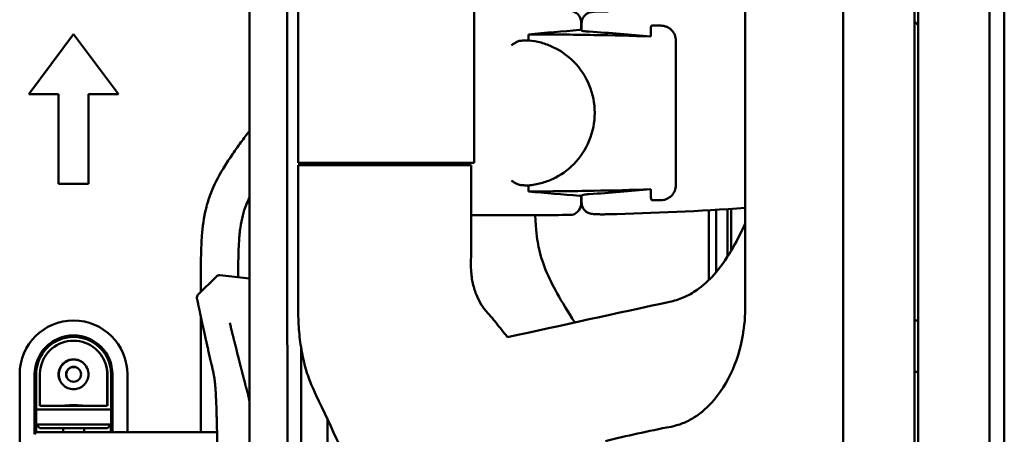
# Model space of a CAD drawing. Header units: millimetres. Extents: x 0 to 4878, y -120 to 1682.
# Tile 137 of 256: x 648 to 779, y 1088 to 1143. Entities that reach past the tile are written whole.
import ezdxf

# ---------------------------------------------------------------- set-up
doc = ezdxf.new("R2010")
doc.units = ezdxf.units.MM
doc.header["$LTSCALE"] = 2
doc.layers.add('Sichtbar (ISO)', color=7, linetype='Continuous', lineweight=50)

msp = doc.modelspace()

# ---------------------------------------------------------------- linework, layer by layer
at = {"layer": 'Sichtbar (ISO)'}
for p, q in [((767.4578, 945.5136), (767.4578, 1445.5136)), ((678.5578, 1322.9603), (678.5578, 1067.795)), ((757.9151, 1080.9223), (757.9151, 1310.1049)), ((744.8256, 1104.5506), (744.8256, 1286.4766)), ((708.5697, 1123.8136), (708.5697, 1267.2136)), ((777.4585, 945.6136), (777.4585, 1195.4636)), ((779.4585, 945.6136), (779.4585, 1195.4636)), ((767.9585, 1169.5386), (767.9585, 1081.0386)), ((767.4578, 1141.5136), (767.4578, 1149.5136)), ((722.886, 1141.6424), (722.886, 1142.6621)), ((722.9578, 1142.5139), (722.9578, 1142.5139)), ((722.9578, 1142.5139), (722.9578, 1141.5366)), ((767.4578, 1142.7394), (767.9585, 1142.2386)), ((767.458, 1133.4767), (767.458, 1142.7392)), ((767.458, 1134.8763), (767.458, 1142.7391)), ((767.458, 1142.7391), (767.458, 1142.5866)), ((767.458, 1134.8763), (767.458, 1142.7391)), ((767.458, 1142.5866), (767.458, 1142.7391)), ((767.458, 1142.7391), (767.458, 1142.5866)), ((767.458, 1142.5866), (767.458, 1142.7391)), ((767.458, 1141.5136), (767.458, 1142.5866)), ((732.2032, 1140.7365), (732.2032, 1141.753)), ((733.5453, 1142.1878), (732.4134, 1142.1878)), ((767.458, 1132.0136), (767.458, 1141.5136)), ((767.458, 1132.0136), (767.458, 1141.5136)), ((649.0328, 1133.0386), (655.0328, 1141.0386)), ((655.0328, 1141.0386), (661.0328, 1133.0386)), ((715.8548, 1140.2223), (715.8548, 1141.0196)), ((735.5453, 1120.8394), (735.5453, 1140.1878)), ((767.458, 1134.8763), (767.458, 1133.4767)), ((767.458, 1134.8763), (767.458, 1133.4767)), ((767.458, 1133.4767), (767.4578, 1133.4767)), ((767.458, 1132.1689), (767.458, 1133.4767)), ((653.0328, 1133.0386), (649.0328, 1133.0386)), ((653.0328, 1121.0386), (653.0328, 1133.0386)), ((661.0328, 1133.0386), (657.0328, 1133.0386)), ((657.0328, 1133.0386), (657.0328, 1121.0386)), ((767.4578, 1132.1689), (767.458, 1132.1689)), ((767.458, 1116.0136), (767.458, 1132.1689)), ((767.458, 1132.0136), (767.458, 1132.0136)), ((767.458, 1132.0136), (767.458, 1132.0136)), ((767.4581, 1132.1688), (767.4581, 1129.0136)), ((767.458, 1129.0136), (767.458, 1129.0136)), ((767.458, 1102.7386), (767.458, 1129.0136)), ((767.458, 1129.0136), (767.458, 1129.0136)), ((767.458, 1113.6367), (767.458, 1129.0136)), ((685.0678, 1123.5136), (690.7224, 1123.5136)), ((685.0678, 1123.5136), (685.0678, 1103.9621)), ((689.5744, 1123.5136), (689.5744, 1123.8136)), ((693.1305, 1123.8136), (690.5466, 1123.8136)), ((690.7224, 1123.5136), (693.3468, 1123.5136)), ((693.1305, 1123.8136), (707.0139, 1123.8136)), ((708.2081, 1123.5136), (693.3468, 1123.5136)), ((693.7436, 1123.8136), (693.7436, 1123.5136)), ((702.0678, 1123.5136), (702.0678, 1123.8136)), ((707.0139, 1123.8136), (708.5697, 1123.8136)), ((708.2081, 1123.5136), (708.2081, 1111.9201)), ((657.0328, 1121.0386), (653.0328, 1121.0386)), ((715.8548, 1120.0076), (715.8548, 1120.805)), ((732.2032, 1119.2742), (732.2032, 1120.2907)), ((722.886, 1119.3848), (722.886, 1118.3652)), ((722.9578, 1119.4907), (722.9578, 1118.5134)), ((732.4134, 1118.8394), (733.5453, 1118.8394)), ((722.9578, 1118.5134), (722.9578, 1118.5134)), ((742.4578, 1111.2888), (742.4578, 1117.636)), ((742.9578, 1117.6677), (742.9578, 1112.0979)), ((708.2081, 1116.8443), (717.3063, 1116.8443)), ((767.458, 1104.7717), (767.458, 1116.0136)), ((767.458, 1109.5136), (767.458, 1113.6367)), ((767.458, 1113.6367), (767.458, 1113.6367)), ((767.458, 1112.7412), (767.458, 1104.7716)), ((674.1863, 1108.6501), (671.6674, 1106.1751)), ((678.5578, 1108.3795), (674.5881, 1108.7907)), ((767.458, 1105.3905), (767.458, 1109.5136)), ((672.0328, 1106.5341), (672.0328, 1108.0516)), ((671.5299, 1105.7093), (671.5283, 1105.7168)), ((672.0328, 1104.5962), (672.0328, 1104.5962)), ((767.458, 1102.7386), (767.458, 1105.3905)), ((767.458, 1105.3905), (767.458, 1105.3905)), ((767.458, 1102.7386), (767.458, 1104.7717)), ((767.458, 1102.7386), (767.458, 1104.7716)), ((672.0328, 1087.7889), (672.0328, 1103.3263)), ((767.9585, 1102.7386), (767.4578, 1102.7386)), ((677.0328, 1097.9377), (677.0328, 1097.9377)), ((647.8328, 1045.5386), (647.8328, 1095.5386)), ((649.8328, 1095.5386), (649.8328, 1087.5389)), ((650.0328, 1095.5387), (650.0328, 1090.8386)), ((650.5328, 1095.6121), (650.5328, 1091.3386)), ((659.5328, 1091.3386), (659.5328, 1095.6117)), ((659.5578, 1091.3136), (659.5578, 1095.5864)), ((660.0328, 1095.5173), (660.0328, 1095.5173)), ((660.0578, 1090.8136), (660.0578, 1095.5136)), ((660.2328, 1087.7889), (660.2328, 1095.5386)), ((662.2328, 1095.5386), (662.2328, 1087.7889)), ((767.4578, 1095.86), (767.9585, 1095.8688)), ((650.5328, 1091.3386), (659.5328, 1091.3386)), ((650.0328, 1090.8386), (660.0328, 1090.8386)), ((650.0328, 1088.8386), (650.0328, 1090.8386)), ((655.0817, 1090.8136), (660.0578, 1090.8136)), ((660.0578, 1088.8136), (660.0578, 1090.8136)), ((655.0817, 1088.8386), (650.0328, 1088.8386)), ((650.5328, 1088.3386), (650.0328, 1088.8386)), ((650.0328, 1088.8386), (650.0328, 1087.7389)), ((660.0578, 1088.8136), (650.0578, 1088.8136)), ((659.5578, 1088.3136), (660.0578, 1088.8136)), ((660.0328, 1087.7889), (660.0328, 1088.7886)), ((660.0578, 1088.8136), (660.0578, 1087.7889)), ((649.8122, 1087.5183), (650.0828, 1087.7889)), ((650.0828, 1087.7889), (654.0828, 1087.7889)), ((650.5328, 1088.3386), (650.5578, 1088.3136)), ((659.5578, 1088.3136), (650.5578, 1088.3136)), ((653.6328, 1088.3136), (653.6328, 1087.7889)), ((654.0828, 1087.7889), (674.2197, 1087.7889)), ((656.4578, 1087.7889), (656.4578, 1088.3136))]:
    msp.add_line(p, q, dxfattribs=at)
msp.add_circle((655.0328, 1095.5386), 1, dxfattribs=at)
for centre, radius, start, end in [((721.386, 1142.6621), 1.5, 0, 89.413307), ((717.3063, 744.2636), 397.4966, 89.185367, 89.195717), ((717.3063, 1516.7636), 397.4966, 270.804283, 270.814633), ((721.386, 1118.3652), 1.5, 270.586693, 0), ((717.3063, 1516.7636), 399.9193, 271.316162, 273.945756), ((717.3063, 1516.7636), 399.9193, 270, 270.586693), ((672.0179, 1105.8185), 0.5, 134.495905, 191.735541), ((655.0328, 1095.5386), 7.2, 0, 180), ((655.0328, 1095.5386), 5.2, 0, 180), ((655.0328, 1095.5386), 5, 44.50188, 169.785329), ((655.0328, 1095.5386), 4.5, 10.243957, 169.760316), ((655.0578, 1095.5136), 4.5, 10.24113, 44.929525), ((655.0578, 1095.5136), 5, 10.247389, 45.202572), ((655.0328, 1095.5386), 2, 23.580754, 156.421822), ((655.0578, 1095.5136), 2, 45.506435, 156.421822), ((655.0578, 1095.5136), 1, 46.012909, 223.987091)]:
    msp.add_arc(centre, radius, start, end, dxfattribs=at)
for centre, major_axis, ratio, start_param, end_param in [((753.6326, 744.2636), (-400.1879, 0), 0.99587162, 4.78979884, 4.80692992), ((696.4151, 744.2636), (-398.6282, 0), 0.99862577, 4.6224898, 4.64317702), ((696.4151, 1516.7636), (-398.6282, 0), 0.99862577, 1.64000833, 1.66069551), ((753.6326, 1516.7636), (-400.1879, 0), 0.99587162, 1.47625539, 1.49338646), ((732.8256, 1114.5945), (12, 0), 0.7219283, 6.28316923, 6.28318488), ((672.0194, 1105.8109), (-0.4901, -0.0992), 0.98249677, 0.00507683, 0.00570914), ((52937.6735, 3393.5829), (-74913.4721, -10096.2886), 0.0858133, 5.4717426, 5.4721495), ((649.7654, 1087.4542), (-0.0912, -0.1012), 0.07333651, 4.09458347, 4.20357987)]:
    msp.add_ellipse(centre, major_axis=major_axis, ratio=ratio, start_param=start_param, end_param=end_param, dxfattribs=at)
for points, knots in [([(684.1982, 1070.0086), (684.1791, 1070.1689), (684.1605, 1070.3295), (684.1426, 1070.4904), (684.0771, 1071.0778), (684.0195, 1071.6699), (683.9698, 1072.2714), (683.9302, 1072.7496), (683.896, 1073.2294), (683.8668, 1073.7138), (683.7253, 1076.059), (683.6946, 1078.493), (683.6711, 1080.8601), (683.6455, 1083.4495), (683.6336, 1085.9727), (683.6275, 1088.6313), (683.6226, 1090.8009), (683.6206, 1092.9837), (683.6178, 1095.1895), (683.6133, 1098.6681), (683.6065, 1102.2047), (683.6025, 1105.7486), (683.6012, 1107.0003), (683.5998, 1108.2551), (683.5987, 1109.5079), (683.5945, 1114.0513), (683.5925, 1118.5672), (683.5918, 1122.8475), (683.5918, 1123.1768), (683.5918, 1123.5047), (683.5917, 1123.8314), (683.591, 1128.684), (683.5902, 1133.2644), (683.5897, 1138.1394), (683.5897, 1138.378), (683.5897, 1138.6173), (683.5897, 1138.8573), (683.5892, 1144.3329), (683.5887, 1150.2102), (683.5883, 1156.2751), (683.588, 1159.7099), (683.5878, 1163.2063), (683.5877, 1166.7758), (683.5876, 1169.5092), (683.5875, 1172.2853), (683.5875, 1175.113), (683.5875, 1176.1282), (683.5875, 1177.1499), (683.5875, 1178.1782)], [0.107014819, 0.107014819, 0.107014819, 0.107014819, 0.11088208, 0.11088208, 0.11088208, 0.125, 0.125, 0.125, 0.136221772, 0.136221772, 0.136221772, 0.190558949, 0.190558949, 0.190558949, 0.25, 0.25, 0.25, 0.298506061, 0.298506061, 0.298506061, 0.375, 0.375, 0.375, 0.402016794, 0.402016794, 0.402016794, 0.5, 0.5, 0.5, 0.507538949, 0.507538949, 0.507538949, 0.619520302, 0.619520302, 0.619520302, 0.625, 0.625, 0.625, 0.75, 0.75, 0.75, 0.82079114, 0.82079114, 0.82079114, 0.875, 0.875, 0.875, 0.894461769, 0.894461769, 0.894461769, 0.894461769]), ([(685.0548, 1123.8136), (685.0535, 1131.02), (685.0483, 1138.0287), (685.0489, 1146.8792), (685.0494, 1150.9903), (685.0523, 1158.9209), (685.071, 1159.6535), (685.0747, 1167.4516), (684.9863, 1169.7124), (684.7858, 1171.6248)], [-1.23592671, -1.23592671, -1.23592671, -1.23592671, -0.92903164, -0.92903164, -0.86468139, -0.86468139, -0.59588043, -0.59588043, 0, 0, 0, 0]), ([(722.9578, 1142.5139), (722.9578, 1142.6768), (722.9849, 1142.8418), (723.0883, 1143.1477), (723.165, 1143.2927), (723.3571, 1143.5478), (723.4751, 1143.6611), (723.6663, 1143.7946), (723.7315, 1143.8332), (723.8561, 1143.8954), (723.9159, 1143.9205), (724.0648, 1143.9736), (724.1512, 1143.9949), (724.2871, 1144.0217), (724.3427, 1144.0299), (724.517, 1144.0515), (724.6347, 1144.0599), (724.9098, 1144.0742), (725.0662, 1144.0793), (725.4619, 1144.0867), (725.7176, 1144.0878), (726.1483, 1144.0841), (726.3209, 1144.0814), (726.4922, 1144.0774)], [0, 0, 0, 0, 0.048992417, 0.048992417, 0.097154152, 0.097154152, 0.145317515, 0.145317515, 0.168468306, 0.168468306, 0.189052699, 0.189052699, 0.22161388, 0.22161388, 0.249550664, 0.249550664, 0.311990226, 0.311990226, 0.374535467, 0.374535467, 0.456007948, 0.456007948, 0.507430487, 0.507430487, 0.507430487, 0.507430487]), ([(722.685, 1141.6059), (722.7173, 1141.6084), (722.7464, 1141.611), (722.8481, 1141.6225), (722.8858, 1141.6325), (722.886, 1141.6424), (722.886, 1141.6424), (722.886, 1141.6424)], [0.3772703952, 0.3772703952, 0.3772703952, 0.3772703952, 0.3957039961, 0.3957039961, 0.4522679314, 0.4522679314, 0.4523784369, 0.4523784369, 0.4523784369, 0.4523784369]), ([(722.9578, 1141.5366), (722.9578, 1141.5136), (723.0453, 1141.4878), (723.4014, 1141.4374), (723.6704, 1141.4126), (723.9816, 1141.391), (723.9823, 1141.391), (723.9829, 1141.3909)], [-1.054902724, -1.054902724, -1.054902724, -1.054902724, -0.923153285, -0.923153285, -0.791142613, -0.791142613, -0.790861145, -0.790861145, -0.790861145, -0.790861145]), ([(732.2885, 1142.1878), (732.2811, 1142.1695), (732.2741, 1142.151), (732.2248, 1142.0091), (732.2032, 1141.8816), (732.2032, 1141.753)], [-0.8901669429, -0.8901669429, -0.8901669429, -0.8901669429, -0.8839891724, -0.8839891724, -0.8432142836, -0.8432142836, -0.8432142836, -0.8432142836]), ([(734.9501, 1141.6113), (734.8615, 1141.6987), (734.7661, 1141.7766), (734.565, 1141.9126), (734.4595, 1141.9705), (734.2149, 1142.0783), (734.0737, 1142.1221), (733.8033, 1142.1754), (733.6739, 1142.1878), (733.5453, 1142.1878)], [0.000000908, 0.000000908, 0.000000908, 0.000000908, 0.037679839, 0.037679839, 0.075714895, 0.075714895, 0.123791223, 0.123791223, 0.167090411, 0.167090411, 0.167090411, 0.167090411]), ([(734.9501, 1141.6113), (734.9532, 1141.6082), (734.9564, 1141.6051), (735.136, 1141.4255), (735.2901, 1141.201), (735.4948, 1140.7081), (735.5453, 1140.4396), (735.5453, 1140.1878)], [0.519927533, 0.519927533, 0.519927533, 0.519927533, 0.521257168, 0.521257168, 0.596795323, 0.596795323, 0.672333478, 0.672333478, 0.672333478, 0.672333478]), ([(713.5917, 1139.5662), (713.5936, 1139.5675), (713.5954, 1139.5688), (713.7095, 1139.6502), (713.8234, 1139.7294), (714.0487, 1139.8769), (714.1618, 1139.9462), (714.3524, 1140.0476), (714.4324, 1140.0851), (714.5707, 1140.1344), (714.6304, 1140.1497), (714.6858, 1140.1543)], [-0.000672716, -0.000672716, -0.000672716, -0.000672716, 0, 0, 0.041372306, 0.041372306, 0.082430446, 0.082430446, 0.112680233, 0.112680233, 0.137248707, 0.137248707, 0.137248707, 0.137248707]), ([(714.6858, 1140.1543), (714.7119, 1140.1565), (714.737, 1140.1586), (714.761, 1140.1607), (714.785, 1140.1627), (714.8078, 1140.1647), (714.8295, 1140.1667), (714.8511, 1140.1686), (714.8716, 1140.1706), (714.8908, 1140.1724)], [0, 0, 0, 0, 0.33333333, 0.33333333, 0.33333333, 0.66666667, 0.66666667, 0.66666667, 1, 1, 1, 1]), ([(715.8548, 1140.2223), (715.7476, 1140.2219), (715.6405, 1140.2197), (715.5333, 1140.2159), (715.4262, 1140.212), (715.3191, 1140.2064), (715.212, 1140.1992), (715.1049, 1140.192), (714.9978, 1140.183), (714.8908, 1140.1724)], [0, 0, 0, 0, 0.333333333, 0.333333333, 0.333333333, 0.666666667, 0.666666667, 0.666666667, 0.999999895, 0.999999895, 0.999999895, 0.999999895]), ([(732.2032, 1140.7365), (729.6417, 1140.8214), (727.098, 1140.8872), (721.7176, 1140.9863), (718.7965, 1141.0151), (715.8548, 1141.0196)], [13.18566338, 13.18566338, 13.18566338, 13.18566338, 13.93806732, 13.93806732, 14.80006072, 14.80006072, 14.80006072, 14.80006072]), ([(715.8548, 1120.805), (716.4227, 1120.8574), (716.9805, 1120.9584), (718.0787, 1121.2594), (718.6147, 1121.4576), (720.1586, 1122.1879), (721.0978, 1122.8545), (722.7884, 1124.568), (723.4951, 1125.6359), (724.4601, 1127.9873), (724.7083, 1129.2454), (724.7072, 1131.7898), (724.458, 1133.0477), (723.4911, 1135.3982), (722.7835, 1136.4656), (721.0926, 1138.1766), (720.154, 1138.842), (718.6117, 1139.5707), (718.0762, 1139.7686), (716.9792, 1140.0691), (716.422, 1140.1699), (715.8548, 1140.2223)], [-2.8907555, -2.8907555, -2.8907555, -2.8907555, -2.71887247, -2.71887247, -2.5481475, -2.5481475, -2.20596513, -2.20596513, -1.82546596, -1.82546596, -1.4449698, -1.4449698, -1.06444785, -1.06444785, -0.68395471, -0.68395471, -0.34217864, -0.34217864, -0.17166507, -0.17166507, -0.00000099, -0.00000099, -0.00000099, -0.00000099]), ([(672.0328, 1108.0516), (672.0328, 1109.3706), (672.045, 1110.69), (672.089, 1112.008), (672.1117, 1112.6878), (672.1429, 1113.3673), (672.1943, 1114.0458), (672.288, 1115.2843), (672.4491, 1116.5199), (672.7442, 1117.7264), (672.9024, 1118.3735), (673.0992, 1119.0122), (673.3344, 1119.6356), (673.7801, 1120.8169), (674.3638, 1121.9431), (675.0149, 1123.0263), (675.3718, 1123.62), (675.749, 1124.2008), (676.1378, 1124.7738), (676.5525, 1125.385), (676.9806, 1125.9873), (677.4161, 1126.5841), (677.7923, 1127.0997), (678.174, 1127.6111), (678.5578, 1128.1211)], [0, 0, 0, 0, 0.063599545, 0.063599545, 0.063599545, 0.096404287, 0.096404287, 0.096404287, 0.156283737, 0.156283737, 0.156283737, 0.188399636, 0.188399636, 0.188399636, 0.249265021, 0.249265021, 0.249265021, 0.282622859, 0.282622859, 0.282622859, 0.31819671, 0.31819671, 0.31819671, 0.348926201, 0.348926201, 0.348926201, 0.348926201]), ([(685.0548, 1123.8136), (685.9014, 1123.8136), (687.1144, 1123.8136), (688.8734, 1123.8136), (689.3837, 1123.8136), (689.94, 1123.8136), (690.5466, 1123.8136)], [0, 0, 0, 0, 0.7751176, 0.7751176, 0.7751176, 1, 1, 1, 1]), ([(714.6858, 1120.8729), (714.6304, 1120.8775), (714.5707, 1120.8928), (714.4325, 1120.9421), (714.3525, 1120.9796), (714.1618, 1121.081), (714.0488, 1121.1503), (713.8234, 1121.2978), (713.7095, 1121.377), (713.5954, 1121.4584), (713.5936, 1121.4597), (713.5917, 1121.461)], [0.000001, 0.000001, 0.000001, 0.000001, 0.024331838, 0.024331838, 0.054288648, 0.054288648, 0.094957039, 0.094957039, 0.135936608, 0.135936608, 0.136602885, 0.136602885, 0.136602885, 0.136602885]), ([(714.8908, 1120.8548), (714.8716, 1120.8567), (714.8511, 1120.8586), (714.8295, 1120.8605), (714.8078, 1120.8625), (714.785, 1120.8645), (714.761, 1120.8666), (714.737, 1120.8686), (714.7119, 1120.8707), (714.6858, 1120.8729)], [0, 0, 0, 0, 0.33333333, 0.33333333, 0.33333333, 0.66666667, 0.66666667, 0.66666667, 1, 1, 1, 1]), ([(715.8548, 1120.805), (715.7491, 1120.8054), (715.6429, 1120.8074), (715.5362, 1120.8113), (715.4296, 1120.8151), (715.3225, 1120.8206), (715.2149, 1120.8278), (715.1073, 1120.8351), (714.9993, 1120.8441), (714.8908, 1120.8548)], [0, 0, 0, 0, 0.333333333, 0.333333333, 0.333333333, 0.666666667, 0.666666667, 0.666666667, 0.999999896, 0.999999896, 0.999999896, 0.999999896]), ([(732.2032, 1120.2907), (729.6417, 1120.2058), (727.098, 1120.14), (721.7176, 1120.0409), (718.7965, 1120.0121), (715.8548, 1120.0076)], [13.18566334, 13.18566334, 13.18566334, 13.18566334, 13.93806732, 13.93806732, 14.80006072, 14.80006072, 14.80006072, 14.80006072]), ([(735.5453, 1120.8394), (735.5453, 1120.5876), (735.4948, 1120.3192), (735.2901, 1119.8262), (735.136, 1119.6017), (734.9564, 1119.4221), (734.9532, 1119.419), (734.9501, 1119.4159)], [-0.672333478, -0.672333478, -0.672333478, -0.672333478, -0.596795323, -0.596795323, -0.521257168, -0.521257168, -0.519927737, -0.519927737, -0.519927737, -0.519927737]), ([(678.5578, 1119.1615), (678.398, 1118.8415), (678.249, 1118.5162), (678.1152, 1118.1847), (677.9285, 1117.7222), (677.7713, 1117.2475), (677.6457, 1116.7649), (677.5121, 1116.2515), (677.4143, 1115.7291), (677.3394, 1115.2039), (677.2524, 1114.5937), (677.1964, 1113.9796), (677.1564, 1113.3646), (677.126, 1112.8958), (677.105, 1112.4265), (677.0898, 1111.957), (677.0765, 1111.5465), (677.0676, 1111.1359), (677.06, 1110.7252), (677.0465, 1109.996), (677.0369, 1109.2667), (677.0338, 1108.5374)], [0.817999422, 0.817999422, 0.817999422, 0.817999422, 0.835231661, 0.835231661, 0.835231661, 0.859273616, 0.859273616, 0.859273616, 0.884853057, 0.884853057, 0.884853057, 0.914568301, 0.914568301, 0.914568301, 0.937219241, 0.937219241, 0.937219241, 0.957024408, 0.957024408, 0.957024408, 0.992192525, 0.992192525, 0.992192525, 0.992192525]), ([(722.886, 1119.3848), (722.886, 1119.3848), (722.886, 1119.3849), (722.886, 1119.3849), (722.8858, 1119.3947), (722.8481, 1119.4047), (722.7464, 1119.4162), (722.7173, 1119.4188), (722.685, 1119.4214)], [-0.0001105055, -0.0001105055, -0.0001105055, -0.0001105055, 0, 0, 0, 0.0565639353, 0.0565639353, 0.0749975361, 0.0749975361, 0.0749975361, 0.0749975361]), ([(722.9578, 1119.4907), (722.9578, 1119.5137), (723.0453, 1119.5394), (723.4014, 1119.5899), (723.6704, 1119.6146), (723.9816, 1119.6362), (723.9823, 1119.6362), (723.983, 1119.6363)], [-1.054902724, -1.054902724, -1.054902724, -1.054902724, -0.923153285, -0.923153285, -0.791142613, -0.791142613, -0.790858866, -0.790858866, -0.790858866, -0.790858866]), ([(732.2032, 1119.2742), (732.2032, 1119.2601), (732.2035, 1119.2461), (732.209, 1119.0958), (732.2381, 1118.9639), (732.2885, 1118.8394)], [-0.2791482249, -0.2791482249, -0.2791482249, -0.2791482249, -0.2746649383, -0.2746649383, -0.2312575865, -0.2312575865, -0.2312575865, -0.2312575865]), ([(733.5453, 1118.8394), (733.6739, 1118.8394), (733.8033, 1118.8519), (734.0738, 1118.9051), (734.2149, 1118.949), (734.4595, 1119.0567), (734.5651, 1119.1147), (734.7661, 1119.2507), (734.8615, 1119.3285), (734.9501, 1119.4159)], [0.000001, 0.000001, 0.000001, 0.000001, 0.043476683, 0.043476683, 0.091746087, 0.091746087, 0.129923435, 0.129923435, 0.167741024, 0.167741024, 0.167741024, 0.167741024]), ([(726.4922, 1116.9498), (726.2573, 1116.9444), (726.0193, 1116.9413), (725.577, 1116.94), (725.367, 1116.9418), (724.9871, 1116.9501), (724.8157, 1116.9567), (724.5794, 1116.972), (724.4991, 1116.9786), (724.3571, 1116.9952), (724.2948, 1117.0039), (724.1466, 1117.0332), (724.055, 1117.0562), (723.8799, 1117.1205), (723.7976, 1117.1581), (723.6239, 1117.2578), (723.5323, 1117.3242), (723.341, 1117.4988), (723.2454, 1117.6158), (723.0884, 1117.8796), (723.0281, 1118.0313), (722.9699, 1118.2937), (722.9578, 1118.4038), (722.9578, 1118.5134)], [0, 0, 0, 0, 0.070497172, 0.070497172, 0.139976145, 0.139976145, 0.211790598, 0.211790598, 0.254139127, 0.254139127, 0.285920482, 0.285920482, 0.32004222, 0.32004222, 0.348097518, 0.348097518, 0.382045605, 0.382045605, 0.426627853, 0.426627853, 0.474533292, 0.474533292, 0.507465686, 0.507465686, 0.507465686, 0.507465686]), ([(740.9574, 1117.5443), (740.9577, 1116.9062), (740.9595, 1116.2406), (740.9586, 1114.652), (740.9531, 1113.931), (740.9563, 1113.1047), (740.9572, 1112.9389), (740.9606, 1111.4295), (740.9452, 1110.4152), (740.951, 1109.3776), (740.9515, 1109.3047), (740.952, 1109.2318)], [0.29011555, 0.29011555, 0.29011555, 0.29011555, 0.48143599, 0.48143599, 0.7739913, 0.7739913, 0.84776032, 0.84776032, 1.47519977, 1.47519977, 1.52263136, 1.52263136, 1.52263136, 1.52263136]), ([(722.0303, 1102.4721), (720.1657, 1105.4391), (718.945, 1107.5215), (717.5393, 1111.0032), (717.2796, 1112.1691), (716.9769, 1113.7433), (716.8541, 1114.7675), (716.7607, 1116.8443)], [1.93527174, 1.93527174, 1.93527174, 1.93527174, 2.43148909, 2.43148909, 2.80285898, 2.80285898, 3.22808893, 3.22808893, 3.22808893, 3.22808893]), ([(739.9583, 1108.1553), (739.9578, 1109.6755), (739.9578, 1111.1126), (739.9578, 1113.6254), (739.9578, 1114.8713), (739.9578, 1117.4863)], [-2.9847291, -2.9847291, -2.9847291, -2.9847291, -1.44312888, -1.44312888, -0.35427054, -0.35427054, -0.35427054, -0.35427054]), ([(738.6184, 1107.0076), (739.4732, 1107.6388), (740.2374, 1108.3865), (741.7947, 1110.2285), (742.5514, 1111.3752), (743.7969, 1113.5626), (744.3283, 1114.6329), (744.8257, 1115.7222)], [-1.80753011, -1.80753011, -1.80753011, -1.80753011, -1.50320006, -1.50320006, -1.11723032, -1.11723032, -0.78226739, -0.78226739, -0.78226739, -0.78226739]), ([(709.5893, 1104.7958), (709.3492, 1105.1756), (709.1225, 1105.6049), (708.7192, 1106.5724), (708.5462, 1107.1081), (708.2934, 1108.2447), (708.2122, 1108.8304), (708.1394, 1110.0333), (708.146, 1110.6389), (708.1905, 1111.2488)], [0.000003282, 0.000003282, 0.000003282, 0.000003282, 0.192390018, 0.192390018, 0.389074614, 0.389074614, 0.577554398, 0.577554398, 0.761065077, 0.761065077, 0.761065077, 0.761065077]), ([(674.1863, 1108.6501), (674.2248, 1108.6879), (674.2701, 1108.7198), (674.3664, 1108.7664), (674.4185, 1108.7821), (674.5098, 1108.7941), (674.5493, 1108.7947), (674.5881, 1108.7907)], [0, 0, 0, 0, 0.0161793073, 0.0161793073, 0.03210275, 0.03210275, 0.0438018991, 0.0438018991, 0.0438018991, 0.0438018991]), ([(738.6183, 1107.0076), (738.0398, 1106.5804), (737.4218, 1106.2103), (736.1698, 1105.6384), (735.5471, 1105.4275), (734.9048, 1105.2871)], [0.000002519, 0.000002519, 0.000002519, 0.000002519, 0.215796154, 0.215796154, 0.413205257, 0.413205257, 0.413205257, 0.413205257]), ([(671.7049, 1104.8731), (671.7072, 1104.862), (671.7129, 1104.8352), (671.7233, 1104.7857), (671.736, 1104.7251), (671.7501, 1104.6584), (671.7659, 1104.5834), (671.7849, 1104.4933), (671.8078, 1104.3845), (671.8345, 1104.2583), (671.8638, 1104.1202), (671.8948, 1103.974), (671.927, 1103.8221), (671.961, 1103.6623), (671.996, 1103.4983), (672.0315, 1103.3322), (672.0671, 1103.1659), (672.1029, 1102.999), (672.1393, 1102.8298), (672.1759, 1102.6598), (672.2123, 1102.491), (672.2485, 1102.3238), (672.2853, 1102.1542), (672.324, 1101.976), (672.3654, 1101.7859), (672.409, 1101.5865), (672.4534, 1101.3838), (672.4977, 1101.1822), (672.5421, 1100.9811), (672.5872, 1100.7769), (672.6339, 1100.5664), (672.6824, 1100.3483), (672.733, 1100.1217), (672.7862, 1099.8842), (672.8433, 1099.6306), (672.9056, 1099.3549), (672.9743, 1099.0521), (673.0504, 1098.7181), (673.1338, 1098.3541), (673.222, 1097.9705), (673.3109, 1097.5853), (673.3956, 1097.2186), (673.4721, 1096.8857), (673.5391, 1096.5913), (673.5978, 1096.3294), (673.6514, 1096.0856), (673.702, 1095.848), (673.7504, 1095.6107), (673.7959, 1095.3733), (673.8378, 1095.136), (673.8754, 1094.8983), (673.9085, 1094.6591), (673.9372, 1094.4176), (673.9618, 1094.1734), (673.9829, 1093.9269), (674.0012, 1093.679), (674.0173, 1093.4295), (674.032, 1093.1771), (674.0459, 1092.9185), (674.0593, 1092.649), (674.0725, 1092.3657), (674.0852, 1092.0749), (674.0961, 1091.811), (674.1026, 1091.6469), (674.1052, 1091.5795)], [0, 0, 0, 0, 0.00940562, 0.02091847, 0.03131714, 0.04080509, 0.05003054, 0.06011577, 0.07099489, 0.08199269, 0.09334739, 0.10485929, 0.1165565, 0.12869602, 0.14109092, 0.15344951, 0.16566856, 0.17778293, 0.19005146, 0.20252363, 0.21479152, 0.22677021, 0.23890019, 0.25165796, 0.26548696, 0.2801808, 0.29492485, 0.30944914, 0.32387904, 0.33850079, 0.35366992, 0.36945277, 0.38573228, 0.40272379, 0.42087455, 0.44063535, 0.46240768, 0.48645091, 0.51296727, 0.54125603, 0.56958394, 0.59645596, 0.62077013, 0.64181073, 0.66038908, 0.67769622, 0.69485592, 0.71217078, 0.72946586, 0.74672942, 0.76403866, 0.78141934, 0.79888442, 0.81644715, 0.83408234, 0.85171775, 0.86932306, 0.88705637, 0.90519068, 0.92407877, 0.94410544, 0.96518375, 0.98570253, 1, 1, 1, 1]), ([(710.4647, 1103.6675), (710.2974, 1103.8393), (710.1447, 1104.0195), (709.8542, 1104.3964), (709.7166, 1104.5943), (709.5893, 1104.7958)], [-0.20010744, -0.20010744, -0.20010744, -0.20010744, -0.102092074, -0.102092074, -0.000002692, -0.000002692, -0.000002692, -0.000002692]), ([(744.6944, 1102.1242), (744.7388, 1102.5268), (744.7715, 1102.931), (744.8149, 1103.7401), (744.8256, 1104.1454), (744.8256, 1104.5506)], [-0.243113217, -0.243113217, -0.243113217, -0.243113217, -0.121557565, -0.121557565, -0.000003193, -0.000003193, -0.000003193, -0.000003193]), ([(687.0467, 1093.6511), (686.7271, 1094.3376), (686.4381, 1095.1021), (685.9392, 1096.7334), (685.7266, 1097.6016), (685.3947, 1099.3812), (685.2713, 1100.2881), (685.1086, 1102.1179), (685.067, 1103.0404), (685.0676, 1103.9621)], [-1.16529979, -1.16529979, -1.16529979, -1.16529979, -0.85975792, -0.85975792, -0.56085109, -0.56085109, -0.27657806, -0.27657806, -0.00006964, -0.00006964, -0.00006964, -0.00006964]), ([(711.1465, 1102.8879), (711.0418, 1103.0205), (710.9332, 1103.151), (710.7073, 1103.411), (710.5892, 1103.5412), (710.4647, 1103.6675)], [-0.143837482, -0.143837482, -0.143837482, -0.143837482, -0.07272597, -0.07272597, -0.000416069, -0.000416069, -0.000416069, -0.000416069]), ([(678.1708, 1093.5361), (678.1675, 1093.548), (678.1641, 1093.5598), (678.1607, 1093.5715), (678.1467, 1093.6205), (678.1335, 1093.668), (678.1207, 1093.7146), (678.1137, 1093.7403), (678.1068, 1093.7657), (678.0999, 1093.7909), (678.0914, 1093.8224), (678.083, 1093.8536), (678.0746, 1093.8845), (678.0454, 1093.9929), (678.0171, 1094.0988), (677.9883, 1094.2073), (677.9697, 1094.277), (677.951, 1094.3479), (677.9314, 1094.4223), (677.9189, 1094.4699), (677.9061, 1094.5188), (677.8928, 1094.5694), (677.8854, 1094.5978), (677.8778, 1094.6267), (677.8702, 1094.656), (677.849, 1094.7374), (677.827, 1094.8221), (677.8058, 1094.904), (677.8007, 1094.9237), (677.7956, 1094.9432), (677.7906, 1094.9626), (677.7748, 1095.0238), (677.7595, 1095.0832), (677.7446, 1095.1406), (677.7283, 1095.2039), (677.7126, 1095.2648), (677.6976, 1095.3233), (677.6947, 1095.3346), (677.6918, 1095.3457), (677.6889, 1095.3569), (677.6713, 1095.4255), (677.6545, 1095.4908), (677.6385, 1095.5532), (677.6315, 1095.5804), (677.6246, 1095.607), (677.618, 1095.6329), (677.5941, 1095.7259), (677.5722, 1095.8109), (677.5538, 1095.8826), (677.5421, 1095.9284), (677.5317, 1095.9689), (677.5217, 1096.0077), (677.5155, 1096.0323), (677.5094, 1096.056), (677.5033, 1096.0798), (677.4998, 1096.0936), (677.4962, 1096.1074), (677.4927, 1096.1213), (677.4808, 1096.1678), (677.4686, 1096.2154), (677.4561, 1096.2646), (677.4483, 1096.2951), (677.4404, 1096.3261), (677.4323, 1096.3579), (677.4235, 1096.3924), (677.4145, 1096.4276), (677.4053, 1096.4639), (677.4034, 1096.4712), (677.4015, 1096.4787), (677.3996, 1096.4861), (677.3884, 1096.5302), (677.3768, 1096.5758), (677.3652, 1096.6217), (677.3601, 1096.6414), (677.3551, 1096.6612), (677.3501, 1096.681), (677.3318, 1096.7533), (677.3135, 1096.8255), (677.2963, 1096.8936), (677.2743, 1096.9804), (677.2541, 1097.0606), (677.2339, 1097.1404), (677.2216, 1097.1892), (677.2094, 1097.2377), (677.1969, 1097.2871), (677.189, 1097.3185), (677.181, 1097.3501), (677.1729, 1097.3823), (677.152, 1097.4651), (677.1302, 1097.5515), (677.1075, 1097.6414), (677.1027, 1097.6604), (677.0979, 1097.6796), (677.093, 1097.699), (677.0748, 1097.7712), (677.0559, 1097.8459), (677.0361, 1097.9246), (677.0157, 1098.0055), (676.9943, 1098.0904), (676.9715, 1098.1806), (676.9662, 1098.2019), (676.9607, 1098.2234), (676.9552, 1098.2452), (676.9264, 1098.3596), (676.8955, 1098.4822), (676.8634, 1098.6098), (676.8503, 1098.6618), (676.8371, 1098.7146), (676.8237, 1098.7678), (676.8043, 1098.845), (676.7846, 1098.9233), (676.7652, 1099.0005), (676.7324, 1099.131), (676.7001, 1099.2594), (676.6711, 1099.3749), (676.6421, 1099.4905), (676.6164, 1099.5933), (676.5906, 1099.6962), (676.5777, 1099.7476), (676.5648, 1099.7991), (676.5514, 1099.8524), (676.5486, 1099.8637), (676.5457, 1099.875), (676.5429, 1099.8864), (676.5322, 1099.929), (676.5212, 1099.9729), (676.51, 1100.0177), (676.4815, 1100.1315), (676.4513, 1100.2524), (676.4204, 1100.3761), (676.4141, 1100.4014), (676.4077, 1100.4268), (676.4013, 1100.4524), (676.3765, 1100.5518), (676.3513, 1100.653), (676.3256, 1100.7561), (676.2996, 1100.8602), (676.2732, 1100.9663), (676.2463, 1101.0747), (676.2396, 1101.1013), (676.233, 1101.1281), (676.2263, 1101.155), (676.1924, 1101.2913), (676.1577, 1101.4313), (676.1225, 1101.5733), (676.1084, 1101.6302), (676.0942, 1101.6875), (676.08, 1101.745), (676.0233, 1101.974), (675.9659, 1102.2065), (675.9093, 1102.4366)], [0, 0, 0, 0, 0.00300608, 0.00300608, 0.00300608, 0.01560088, 0.01560088, 0.01560088, 0.02255498, 0.02255498, 0.02255498, 0.03124357, 0.03124357, 0.03124357, 0.0616528, 0.0616528, 0.0616528, 0.08120171, 0.08120171, 0.08120171, 0.0937189, 0.0937189, 0.0937189, 0.10075062, 0.10075062, 0.10075062, 0.12029953, 0.12029953, 0.12029953, 0.12499189, 0.12499189, 0.12499189, 0.13984844, 0.13984844, 0.13984844, 0.15623577, 0.15623577, 0.15623577, 0.15939734, 0.15939734, 0.15939734, 0.17894625, 0.17894625, 0.17894625, 0.18746947, 0.18746947, 0.18746947, 0.21804407, 0.21804407, 0.21804407, 0.23759298, 0.23759298, 0.23759298, 0.2499665, 0.2499665, 0.2499665, 0.25714189, 0.25714189, 0.25714189, 0.28127074, 0.28127074, 0.28127074, 0.29623971, 0.29623971, 0.29623971, 0.31248687, 0.31248687, 0.31248687, 0.31578861, 0.31578861, 0.31578861, 0.33533752, 0.33533752, 0.33533752, 0.34373686, 0.34373686, 0.34373686, 0.37443534, 0.37443534, 0.37443534, 0.41353316, 0.41353316, 0.41353316, 0.43747119, 0.43747119, 0.43747119, 0.45263097, 0.45263097, 0.45263097, 0.49172879, 0.49172879, 0.49172879, 0.4999986, 0.4999986, 0.4999986, 0.53082661, 0.53082661, 0.53082661, 0.56247859, 0.56247859, 0.56247859, 0.56992443, 0.56992443, 0.56992443, 0.60902224, 0.60902224, 0.60902224, 0.62497086, 0.62497086, 0.62497086, 0.64812006, 0.64812006, 0.64812006, 0.68721788, 0.68721788, 0.68721788, 0.72631569, 0.72631569, 0.72631569, 0.7458646, 0.7458646, 0.7458646, 0.74999469, 0.74999469, 0.74999469, 0.76541351, 0.76541351, 0.76541351, 0.80451133, 0.80451133, 0.80451133, 0.81250706, 0.81250706, 0.81250706, 0.84360915, 0.84360915, 0.84360915, 0.87499592, 0.87499592, 0.87499592, 0.88270696, 0.88270696, 0.88270696, 0.92180478, 0.92180478, 0.92180478, 0.9374986, 0.9374986, 0.9374986, 1, 1, 1, 1]), ([(734.9042, 1088.533), (735.4317, 1088.6345), (735.9466, 1088.787), (736.9721, 1089.1947), (737.4765, 1089.4531), (738.9762, 1090.3877), (739.8794, 1091.2017), (741.8353, 1093.4956), (742.7449, 1095.1154), (744.0681, 1098.5064), (744.4953, 1100.315), (744.6944, 1102.1242)], [-1.78745805, -1.78745805, -1.78745805, -1.78745805, -1.62510973, -1.62510973, -1.45416265, -1.45416265, -1.09170831, -1.09170831, -0.54624388, -0.54624388, -0.00000314, -0.00000314, -0.00000314, -0.00000314]), ([(650.112, 1096.4253), (650.0856, 1096.2786), (650.0658, 1096.1311), (650.0393, 1095.8348), (650.0328, 1095.6865), (650.0328, 1095.5387)], [-0.0894458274, -0.0894458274, -0.0894458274, -0.0894458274, -0.0447426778, -0.0447426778, -0.0000010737, -0.0000010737, -0.0000010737, -0.0000010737]), ([(650.5328, 1095.6121), (650.5327, 1095.7328), (650.5387, 1095.8539), (650.5627, 1096.0968), (650.5807, 1096.2181), (650.6045, 1096.3386)], [0.0000013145, 0.0000013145, 0.0000013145, 0.0000013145, 0.0366003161, 0.0366003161, 0.0734272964, 0.0734272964, 0.0734272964, 0.0734272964]), ([(656.8658, 1096.3387), (656.8715, 1096.3255), (656.8771, 1096.3123), (656.9836, 1096.0531), (657.0328, 1095.7865), (657.0328, 1095.2769), (656.9786, 1095.0038), (656.7681, 1094.5086), (656.6121, 1094.2863), (656.2608, 1093.9417), (656.0423, 1093.7922), (655.5566, 1093.5906), (655.2888, 1093.5386), (654.7768, 1093.5386), (654.5089, 1093.5906), (654.0232, 1093.7922), (653.8047, 1093.9417), (653.4534, 1094.2863), (653.2974, 1094.5086), (653.0869, 1095.0038), (653.0328, 1095.2769), (653.0328, 1095.7865), (653.0819, 1096.0531), (653.1884, 1096.3122), (653.194, 1096.3254), (653.1997, 1096.3386)], [0.223218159, 0.223218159, 0.223218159, 0.223218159, 0.227296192, 0.227296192, 0.302635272, 0.302635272, 0.382176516, 0.382176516, 0.461717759, 0.461717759, 0.53851318, 0.53851318, 0.6153086, 0.6153086, 0.69210402, 0.69210402, 0.768899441, 0.768899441, 0.848440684, 0.848440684, 0.927981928, 0.927981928, 1.003321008, 1.003321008, 1.007390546, 1.007390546, 1.007390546, 1.007390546]), ([(653.6311, 1094.112), (653.4633, 1094.2831), (653.3173, 1094.4957), (653.1119, 1094.9788), (653.0578, 1095.2519), (653.0578, 1095.7615), (653.1069, 1096.0281), (653.2134, 1096.2872), (653.219, 1096.3004), (653.2247, 1096.3136)], [0.772784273, 0.772784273, 0.772784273, 0.772784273, 0.848440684, 0.848440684, 0.927981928, 0.927981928, 1.003321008, 1.003321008, 1.007390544, 1.007390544, 1.007390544, 1.007390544]), ([(659.461, 1096.3389), (659.4849, 1096.218), (659.503, 1096.0962), (659.527, 1095.853), (659.5329, 1095.7322), (659.5328, 1095.6117)], [0.000001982, 0.000001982, 0.000001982, 0.000001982, 0.0369769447, 0.0369769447, 0.0735068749, 0.0735068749, 0.0735068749, 0.0735068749]), ([(659.4861, 1096.3137), (659.5099, 1096.193), (659.528, 1096.0716), (659.552, 1095.8283), (659.5579, 1095.7072), (659.5578, 1095.5864)], [0.0000013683, 0.0000013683, 0.0000013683, 0.0000013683, 0.0368874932, 0.0368874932, 0.0735202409, 0.0735202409, 0.0735202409, 0.0735202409]), ([(660.0578, 1095.5136), (660.0578, 1095.6623), (660.0511, 1095.8114), (660.0245, 1096.1086), (660.0045, 1096.2563), (659.978, 1096.4031)], [-0.0897340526, -0.0897340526, -0.0897340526, -0.0897340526, -0.0447445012, -0.0447445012, -0.0000014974, -0.0000014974, -0.0000014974, -0.0000014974]), ([(678.1708, 1093.5361), (678.1751, 1093.5207), (678.1838, 1093.4895), (678.2016, 1093.4263), (678.2331, 1093.3142), (678.2777, 1093.1551), (678.3247, 1092.9805), (678.3776, 1092.7751), (678.413, 1092.6194), (678.4397, 1092.4878), (678.4579, 1092.3902), (678.4756, 1092.2913), (678.4952, 1092.1842), (678.515, 1092.0686), (678.5356, 1091.9416), (678.5503, 1091.8472), (678.5578, 1091.7977)], [0, 0, 0, 0, 0.01563225, 0.031257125, 0.062506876, 0.125006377, 0.187505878, 0.250005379, 0.375004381, 0.437503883, 0.500003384, 0.562502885, 0.625002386, 0.687501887, 0.750001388, 0.811684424, 0.811684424, 0.811684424, 0.811684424]), ([(699.9859, 1066.865), (697.7567, 1071.3031), (695.566, 1075.75), (691.2527, 1084.6789), (689.1305, 1089.161), (687.0467, 1093.6511)], [-3.97903318, -3.97903318, -3.97903318, -3.97903318, -1.99351107, -1.99351107, -0.00008869, -0.00008869, -0.00008869, -0.00008869]), ([(656.4184, 1091.3386), (656.3473, 1091.3387), (656.2613, 1091.3432), (656.0248, 1091.3588), (655.8447, 1091.3735), (655.4496, 1091.3959), (655.2346, 1091.403), (654.8309, 1091.403), (654.6159, 1091.3959), (654.2209, 1091.3735), (654.0408, 1091.3588), (653.8042, 1091.3432), (653.7183, 1091.3387), (653.6471, 1091.3386)], [-0.650857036, -0.650857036, -0.650857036, -0.650857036, -0.610684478, -0.610684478, -0.550129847, -0.550129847, -0.489575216, -0.489575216, -0.429020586, -0.429020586, -0.368465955, -0.368465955, -0.328293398, -0.328293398, -0.328293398, -0.328293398]), ([(654.1244, 1091.3386), (654.2224, 1091.3457), (654.33, 1091.3533), (654.6331, 1091.3705), (654.8388, 1091.3775), (655.0336, 1091.378)], [-0.0953061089, -0.0953061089, -0.0953061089, -0.0953061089, -0.0605546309, -0.0605546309, -0.0024110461, -0.0024110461, -0.0024110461, -0.0024110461]), ([(674.2154, 1087.9664), (674.2068, 1088.3174), (674.1886, 1089.0173), (674.1705, 1089.6433), (674.1609, 1089.9561), (674.1607, 1089.9613)], [0.350323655, 0.350323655, 0.350323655, 0.350323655, 0.5, 0.666666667, 0.669522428, 0.669522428, 0.669522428, 0.669522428]), ([(688.973, 1077.8351), (688.9728, 1077.9006), (688.9727, 1077.9671), (688.9726, 1078.0347), (688.9725, 1078.1255), (688.9723, 1078.2183), (688.9722, 1078.3139), (688.972, 1078.415), (688.9719, 1078.5192), (688.9717, 1078.6262), (688.9714, 1078.8336), (688.9711, 1079.0518), (688.9708, 1079.2792), (688.9707, 1079.3933), (688.9705, 1079.5097), (688.9704, 1079.6284), (688.9702, 1079.7488), (688.9701, 1079.8715), (688.9699, 1079.9962), (688.9696, 1080.2523), (688.9694, 1080.517), (688.9691, 1080.7881), (688.969, 1080.9076), (688.9688, 1081.0284), (688.9687, 1081.1502), (688.9686, 1081.321), (688.9684, 1081.4939), (688.9682, 1081.6691), (688.968, 1081.9884), (688.9677, 1082.3154), (688.9674, 1082.6515), (688.9674, 1082.7062), (688.9673, 1082.7612), (688.9673, 1082.8164), (688.9671, 1083.1125), (688.9669, 1083.4158), (688.9666, 1083.7282), (688.9664, 1084.028), (688.9662, 1084.3362), (688.966, 1084.6542), (688.966, 1084.7322), (688.9659, 1084.8109), (688.9659, 1084.8901), (688.9656, 1085.2923), (688.9654, 1085.7101), (688.9652, 1086.145), (688.9651, 1086.3373), (688.965, 1086.5331), (688.9649, 1086.7323), (688.9648, 1086.9822), (688.9646, 1087.2377), (688.9645, 1087.4987), (688.9643, 1087.8774), (688.9642, 1088.2678), (688.964, 1088.6707)], [0.563899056, 0.563899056, 0.563899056, 0.563899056, 0.567115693, 0.567115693, 0.567115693, 0.571428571, 0.571428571, 0.571428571, 0.575992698, 0.575992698, 0.575992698, 0.584844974, 0.584844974, 0.584844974, 0.589285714, 0.589285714, 0.589285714, 0.593794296, 0.593794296, 0.593794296, 0.603057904, 0.603057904, 0.603057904, 0.607142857, 0.607142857, 0.607142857, 0.612868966, 0.612868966, 0.612868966, 0.623302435, 0.623302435, 0.623302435, 0.625, 0.625, 0.625, 0.634110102, 0.634110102, 0.634110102, 0.642857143, 0.642857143, 0.642857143, 0.645003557, 0.645003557, 0.645003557, 0.655895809, 0.655895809, 0.655895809, 0.660714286, 0.660714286, 0.660714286, 0.666760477, 0.666760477, 0.666760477, 0.675528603, 0.675528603, 0.675528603, 0.675528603]), ([(726.1239, 1086.6082), (727.5392, 1086.9607), (728.9826, 1087.2962), (731.8977, 1087.935), (733.4081, 1088.2452), (734.9042, 1088.533)], [-0.895739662, -0.895739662, -0.895739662, -0.895739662, -0.457696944, -0.457696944, -0.000004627, -0.000004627, -0.000004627, -0.000004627])]:
    msp.add_open_spline(points, degree=3, knots=knots, dxfattribs=at)
for points in [[(732.2885, 1142.1878), (732.3301, 1142.1878), (732.3717, 1142.1878), (732.4134, 1142.1878)], [(685.4642, 1123.5136), (685.4642, 1123.6136), (685.4642, 1123.7136), (685.4642, 1123.8136)], [(688.9586, 1123.5136), (688.9586, 1123.6134), (688.9586, 1123.7134), (688.9586, 1123.8136)], [(732.4134, 1118.8394), (732.3717, 1118.8394), (732.3301, 1118.8394), (732.2885, 1118.8394)], [(708.1906, 1111.2488), (708.2011, 1111.4735), (708.2076, 1111.6975), (708.2081, 1111.9201)], [(671.5299, 1105.709), (671.546, 1105.6322), (671.5758, 1105.4892), (671.6117, 1105.3172), (671.6464, 1105.1518), (671.6839, 1104.9727), (671.7049, 1104.8731)], [(713.0436, 1100.5069), (712.4056, 1101.3013), (711.7736, 1102.0956), (711.1465, 1102.8879)], [(685.4974, 1081.4255), (685.4678, 1087.2784), (685.4757, 1093.1314), (685.4732, 1098.9844)], [(674.1607, 1089.9613), (674.1443, 1090.4981), (674.1262, 1091.0368), (674.1052, 1091.5795)], [(688.964, 1088.6707), (688.9639, 1088.9626), (688.9638, 1089.2544), (688.9636, 1089.5463)], [(674.2637, 1085.7774), (674.2492, 1086.5081), (674.2333, 1087.2379), (674.2154, 1087.9664)]]:
    msp.add_open_spline(points, degree=3, dxfattribs=at)

doc.saveas('drawing.dxf')
